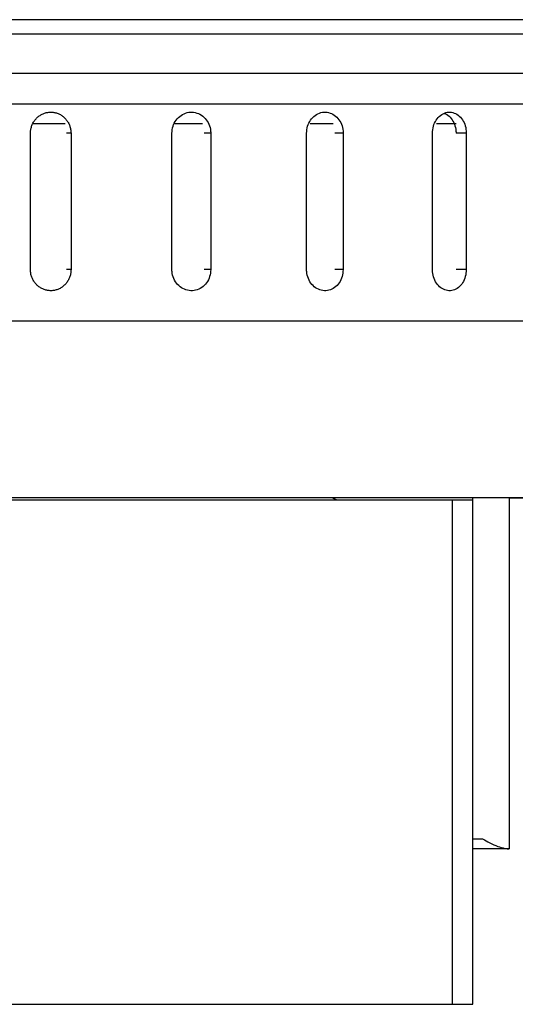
# Model space of a CAD drawing. Header units: inches. Extents: x 2.6 to 39.6, y 3.9 to 32.3.
# Tile 39 of 74: x 15.9 to 16.6, y 21 to 22.4. Entities that reach past the tile are written whole.
import ezdxf

# ---------------------------------------------------------------- set-up
doc = ezdxf.new("R2010")
doc.units = ezdxf.units.IN
doc.header["$MEASUREMENT"] = 0

msp = doc.modelspace()

# ---------------------------------------------------------------- linework, layer by layer
at = {"color": 7, "linetype": 'Continuous', "lineweight": 25}
for p, q in [((17.3214, 22.4045), (13.4935, 22.4045)), ((14.2983, 22.3837), (17.4092, 22.3837)), ((17.4092, 22.3253), (13.4058, 22.3253)), ((14.4024, 22.2808), (17.2212, 22.2808)), ((15.9338, 22.2516), (15.887, 22.2516)), ((16.1358, 22.2516), (16.0944, 22.2516)), ((16.3276, 22.2516), (16.2935, 22.2516)), ((16.5079, 22.2516), (16.4794, 22.2516)), ((15.8829, 22.0378), (15.8829, 22.2378)), ((15.9425, 22.2378), (15.9356, 22.2378)), ((15.9425, 22.2378), (15.9425, 22.0378)), ((16.0906, 22.0378), (16.0906, 22.2378)), ((16.1477, 22.2378), (16.1379, 22.2378)), ((16.1477, 22.2378), (16.1477, 22.0378)), ((16.2884, 22.0378), (16.2884, 22.2378)), ((16.3421, 22.2378), (16.3297, 22.2378)), ((16.3421, 22.2378), (16.3421, 22.0378)), ((16.4733, 22.0378), (16.4733, 22.2378)), ((16.5229, 22.2378), (16.508, 22.2378)), ((16.5229, 22.2378), (16.5229, 22.0378)), ((15.9425, 22.0378), (15.9356, 22.0378)), ((16.1477, 22.0378), (16.1379, 22.0378)), ((16.3421, 22.0378), (16.3297, 22.0378)), ((16.5229, 22.0378), (16.508, 22.0378)), ((13.592, 21.9628), (17.223, 21.9628)), ((16.9075, 21.7028), (13.9075, 21.7028)), ((15.8512, 21.6998), (16.5025, 21.6998)), ((16.5025, 20.9598), (16.5025, 21.6998)), ((16.5025, 21.6998), (16.5325, 21.6998)), ((16.5325, 21.6998), (16.5325, 21.7028)), ((16.5325, 20.9598), (16.5325, 21.6998)), ((16.5861, 21.7028), (16.5861, 21.1878)), ((16.5861, 21.7028), (16.9075, 21.7028)), ((16.5325, 21.2028), (16.547, 21.2028)), ((16.5861, 21.1878), (16.5325, 21.1878)), ((14.3125, 20.9598), (16.5025, 20.9598)), ((16.5025, 20.9598), (16.5325, 20.9598))]:
    msp.add_line(p, q, dxfattribs=at)
at = {"color": 7, "linetype": 'Continuous', "lineweight": 25, "flags": 128}
msp.add_lwpolyline([(16.3324, 21.6998), (16.3281, 21.702), (16.3258, 21.7028)], dxfattribs=at)
at = {"color": 7, "linetype": 'Continuous', "lineweight": 25}
for points, knots in [([(15.8829, 22.2378), (15.883, 22.2395), (15.8832, 22.243), (15.8845, 22.2481), (15.8865, 22.2529), (15.8893, 22.2572), (15.8928, 22.2611), (15.8968, 22.2642), (15.9014, 22.2666), (15.9061, 22.2682), (15.9112, 22.2689), (15.9162, 22.2688), (15.9211, 22.2677), (15.9258, 22.2659), (15.9302, 22.2632), (15.934, 22.2598), (15.9372, 22.2557), (15.9397, 22.2512), (15.9415, 22.2463), (15.9423, 22.2418), (15.9424, 22.2389), (15.9425, 22.2378)], [0, 0, 0, 0, 0.05292, 0.107375, 0.160295, 0.214749, 0.267674, 0.322133, 0.375061, 0.429523, 0.482446, 0.536903, 0.58982, 0.644272, 0.697192, 0.751646, 0.804573, 0.859035, 0.911961, 0.966423, 1, 1, 1, 1]), ([(16.0906, 22.2378), (16.091, 22.2413), (16.0916, 22.2483), (16.0965, 22.2576), (16.1038, 22.2646), (16.1129, 22.2687), (16.1226, 22.2692), (16.132, 22.2662), (16.1399, 22.26), (16.1454, 22.2514), (16.1475, 22.2435), (16.1477, 22.2389), (16.1477, 22.2378)], [0, 0, 0, 0, 0.107362, 0.214723, 0.322094, 0.429472, 0.536839, 0.644195, 0.751556, 0.858932, 0.966307, 1, 1, 1, 1]), ([(16.2884, 22.2378), (16.2887, 22.2413), (16.2893, 22.2483), (16.294, 22.2576), (16.3008, 22.2646), (16.3094, 22.2687), (16.3186, 22.2692), (16.3274, 22.2662), (16.3348, 22.26), (16.34, 22.2514), (16.342, 22.2435), (16.3421, 22.2389), (16.3421, 22.2378)], [0, 0, 0, 0, 0.107362, 0.214723, 0.322094, 0.429472, 0.536839, 0.644195, 0.751556, 0.858932, 0.966307, 1, 1, 1, 1]), ([(16.4733, 22.2378), (16.4736, 22.2413), (16.4742, 22.2483), (16.4785, 22.2576), (16.4848, 22.2646), (16.4927, 22.2687), (16.5012, 22.2692), (16.5093, 22.2662), (16.5162, 22.26), (16.521, 22.2514), (16.5228, 22.2435), (16.5229, 22.2389), (16.5229, 22.2378)], [0, 0, 0, 0, 0.107362, 0.214723, 0.322094, 0.429472, 0.536839, 0.644195, 0.751556, 0.858932, 0.966307, 1, 1, 1, 1]), ([(16.4907, 22.267), (16.4918, 22.2666), (16.4957, 22.2654), (16.5011, 22.2599), (16.5059, 22.2514), (16.5077, 22.2435), (16.5079, 22.2389), (16.5079, 22.2378)], [0, 0, 0, 0, 0.115047, 0.382073, 0.649135, 0.916197, 1, 1, 1, 1]), ([(15.9425, 22.0378), (15.9424, 22.0361), (15.9422, 22.0326), (15.9409, 22.0276), (15.9389, 22.0228), (15.9361, 22.0184), (15.9326, 22.0146), (15.9286, 22.0114), (15.9242, 22.009), (15.9194, 22.0075), (15.9144, 22.0067), (15.9094, 22.0069), (15.9044, 22.0079), (15.8997, 22.0098), (15.8953, 22.0125), (15.8915, 22.0159), (15.8882, 22.0199), (15.8857, 22.0244), (15.8839, 22.0294), (15.883, 22.0339), (15.883, 22.0367), (15.8829, 22.0378)], [0, 0, 0, 0, 0.05292, 0.107375, 0.160295, 0.214749, 0.267674, 0.322133, 0.375061, 0.429523, 0.482446, 0.536903, 0.58982, 0.644272, 0.697192, 0.751646, 0.804573, 0.859035, 0.911961, 0.966423, 1, 1, 1, 1]), ([(16.1477, 22.0378), (16.1474, 22.0343), (16.1467, 22.0274), (16.1419, 22.0181), (16.1347, 22.011), (16.1256, 22.007), (16.1159, 22.0064), (16.1065, 22.0094), (16.0986, 22.0156), (16.0929, 22.0243), (16.0908, 22.0322), (16.0907, 22.0367), (16.0906, 22.0378)], [0, 0, 0, 0, 0.107362, 0.214723, 0.322094, 0.429472, 0.536839, 0.644195, 0.751556, 0.858932, 0.966307, 1, 1, 1, 1]), ([(16.3421, 22.0378), (16.3418, 22.0343), (16.3412, 22.0274), (16.3366, 22.0181), (16.3299, 22.011), (16.3214, 22.007), (16.3122, 22.0064), (16.3034, 22.0094), (16.2959, 22.0156), (16.2906, 22.0243), (16.2886, 22.0322), (16.2884, 22.0367), (16.2884, 22.0378)], [0, 0, 0, 0, 0.1073618, 0.2147232, 0.3220944, 0.429472, 0.536839, 0.6441948, 0.7515565, 0.8589318, 0.9663073, 1, 1, 1, 1]), ([(16.5229, 22.0378), (16.5226, 22.0343), (16.5221, 22.0274), (16.5179, 22.0181), (16.5116, 22.011), (16.5038, 22.007), (16.4954, 22.0064), (16.4872, 22.0094), (16.4802, 22.0156), (16.4753, 22.0243), (16.4735, 22.0322), (16.4734, 22.0367), (16.4733, 22.0378)], [0, 0, 0, 0, 0.107362, 0.214723, 0.322094, 0.429472, 0.536839, 0.644195, 0.751556, 0.858932, 0.966307, 1, 1, 1, 1]), ([(16.547, 21.2028), (16.5504, 21.2007), (16.5572, 21.1965), (16.5688, 21.1915), (16.5791, 21.1884), (16.5839, 21.188), (16.5861, 21.1878)], [0, 0, 0, 0, 0.275166, 0.551337, 0.798175, 1, 1, 1, 1])]:
    msp.add_open_spline(points, degree=3, knots=knots, dxfattribs=at)

doc.saveas('drawing.dxf')
